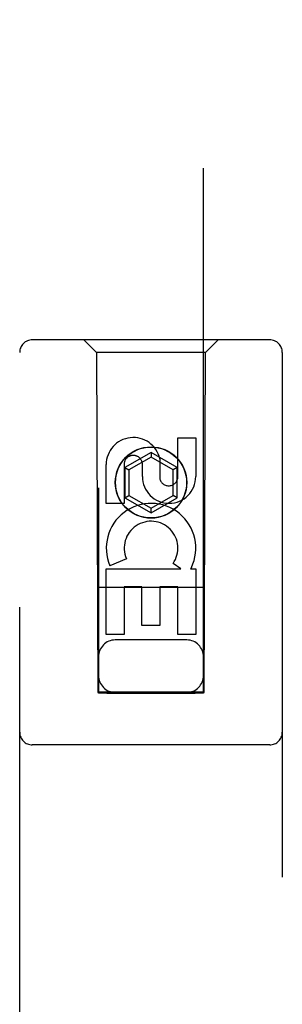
# Model space of a CAD drawing. Header units: inches. Extents: x 0 to 227, y 0 to 147.
# Tile 65 of 78: x 106.254 to 106.879, y 76.431 to 78.777. Entities that reach past the tile are written whole.
import ezdxf

# ---------------------------------------------------------------- set-up
doc = ezdxf.new("R2010")
doc.units = ezdxf.units.IN
doc.header["$LTSCALE"] = 12.505625
doc.header["$MEASUREMENT"] = 0
doc.linetypes.add('HIDDEN', pattern=[0.2, 0.1, -0.1])
doc.layers.add('RIGHTHAND_DOOR_ASSEMBLY', color=7, linetype='CONTINUOUS')

msp = doc.modelspace()

# ---------------------------------------------------------------- linework, layer by layer
at = {"layer": 'RIGHTHAND_DOOR_ASSEMBLY', "color": 8, "linetype": 'HIDDEN'}
for p, q in [((106.4418, 105.1741), (106.4418, 77.1724)), ((106.6918, 77.1724), (106.6918, 105.1741)), ((106.8493, 78.0141), (106.2843, 78.0141)), ((106.4368, 77.9841), (106.4068, 78.0141)), ((106.6968, 77.9841), (106.7268, 78.0141)), ((106.2543, 76.1266), (106.2543, 77.9841)), ((106.6968, 77.9841), (106.4368, 77.9841)), ((106.4368, 77.9841), (106.4403, 77.1741)), ((106.6933, 77.1741), (106.6968, 77.9841)), ((106.8793, 77.9841), (106.8793, 76.1266)), ((106.6309, 77.7807), (106.6733, 77.7807)), ((106.6309, 77.6883), (106.6309, 77.7807)), ((106.6733, 77.7807), (106.6733, 77.6883)), ((106.5668, 77.746), (106.5043, 77.7099)), ((106.6293, 77.7099), (106.5668, 77.746)), ((106.5668, 77.746), (106.5668, 77.7344)), ((106.4601, 77.6244), (106.4601, 77.7168)), ((106.5026, 77.7168), (106.5026, 77.6244)), ((106.5668, 77.7344), (106.5143, 77.7041)), ((106.5464, 77.6883), (106.5464, 77.7168)), ((106.6193, 77.7041), (106.5668, 77.7344)), ((106.5874, 77.7306), (106.5874, 77.6843)), ((106.5043, 77.7099), (106.5143, 77.7041)), ((106.5043, 77.7099), (106.5043, 77.6377)), ((106.5143, 77.7041), (106.5143, 77.6435)), ((106.6293, 77.7099), (106.6193, 77.7041)), ((106.6193, 77.6435), (106.6193, 77.7041)), ((106.6293, 77.6377), (106.6293, 77.7099)), ((106.5026, 77.6244), (106.4601, 77.6244)), ((106.5043, 77.6377), (106.5143, 77.6435)), ((106.5043, 77.6377), (106.5668, 77.6017)), ((106.5143, 77.6435), (106.5668, 77.6132)), ((106.5668, 77.6132), (106.6193, 77.6435)), ((106.5668, 77.6017), (106.6293, 77.6377)), ((106.6293, 77.6377), (106.6193, 77.6435)), ((106.5668, 77.6017), (106.5668, 77.6132)), ((106.5082, 77.4925), (106.4691, 77.4756)), ((106.6377, 77.4681), (106.6192, 77.4811)), ((106.4601, 77.4681), (106.6377, 77.4681)), ((106.4601, 77.312), (106.4601, 77.4681)), ((106.6628, 77.4716), (106.6611, 77.4681)), ((106.6611, 77.4681), (106.6733, 77.4681)), ((106.6733, 77.4681), (106.6733, 77.312)), ((106.6943, 77.4241), (106.4392, 77.4241)), ((106.545, 77.4255), (106.5026, 77.4255)), ((106.5026, 77.4255), (106.5026, 77.312)), ((106.545, 77.3333), (106.545, 77.4255)), ((106.6309, 77.4255), (106.5874, 77.4255)), ((106.5874, 77.4255), (106.5874, 77.3333)), ((106.6309, 77.312), (106.6309, 77.4255)), ((106.5874, 77.3333), (106.545, 77.3333)), ((106.5026, 77.312), (106.4601, 77.312)), ((106.6518, 77.2991), (106.4818, 77.2991)), ((106.6733, 77.312), (106.6309, 77.312)), ((106.4424, 77.1754), (106.4436, 77.1754)), ((106.4436, 77.1754), (106.4476, 77.1754)), ((106.4476, 77.1754), (106.46, 77.1755)), ((106.46, 77.1755), (106.6718, 77.1755)), ((106.6718, 77.1755), (106.6846, 77.1754)), ((106.6846, 77.1754), (106.6891, 77.1754)), ((106.4403, 77.1741), (106.6933, 77.1741)), ((106.4489, 77.1723), (106.4444, 77.1723)), ((106.4618, 77.1723), (106.4489, 77.1723)), ((106.4618, 77.1723), (106.6718, 77.1723)), ((106.6899, 77.1724), (106.6859, 77.1723)), ((106.6911, 77.1724), (106.6899, 77.1724)), ((106.8493, 77.0491), (106.2843, 77.0491))]:
    msp.add_line(p, q, dxfattribs=at)
for points in [[(106.4418, 77.1754), (106.4418, 77.1754), (106.4421, 77.1754), (106.4424, 77.1754)], [(106.6891, 77.1754), (106.6906, 77.1754), (106.6911, 77.1754), (106.6915, 77.1754), (106.6917, 77.1754), (106.6918, 77.1754)], [(106.4444, 77.1723), (106.443, 77.1724), (106.4424, 77.1724), (106.4421, 77.1724), (106.4418, 77.1724), (106.4418, 77.1724)], [(106.6859, 77.1723), (106.6735, 77.1723), (106.6718, 77.1723)], [(106.6918, 77.1724), (106.6917, 77.1724), (106.6915, 77.1724), (106.6911, 77.1724)]]:
    msp.add_lwpolyline(points, dxfattribs=at)
for radius in [0.085, 0.0845]:
    msp.add_circle((106.5668, 77.6741), radius, dxfattribs=at)
for centre, radius, start, end in [((106.2843, 77.9841), 0.03, 90, 180), ((106.8493, 77.9841), 0.03, 0, 90), ((106.5245, 77.7169), 0.0644, 12.2995, 180.0775), ((106.5245, 77.7168), 0.0219, 359.9011, 180), ((106.6099, 77.6883), 0.0635, 180, 360), ((106.609, 77.6883), 0.0219, 190.307, 360), ((106.5669, 77.5179), 0.1065, 334.2636, 203.4027), ((106.5669, 77.5179), 0.0639, 324.8895, 203.4026), ((106.4818, 77.2591), 0.04, 90, 180), ((106.6518, 77.2591), 0.04, 0, 90), ((106.4818, 77.2141), 0.04, 180, 270), ((106.6518, 77.2141), 0.04, 270, 360), ((106.2843, 77.0791), 0.03, 180, 270), ((106.8493, 77.0791), 0.03, 270, 360)]:
    msp.add_arc(centre, radius, start, end, dxfattribs=at)

doc.saveas('drawing.dxf')
